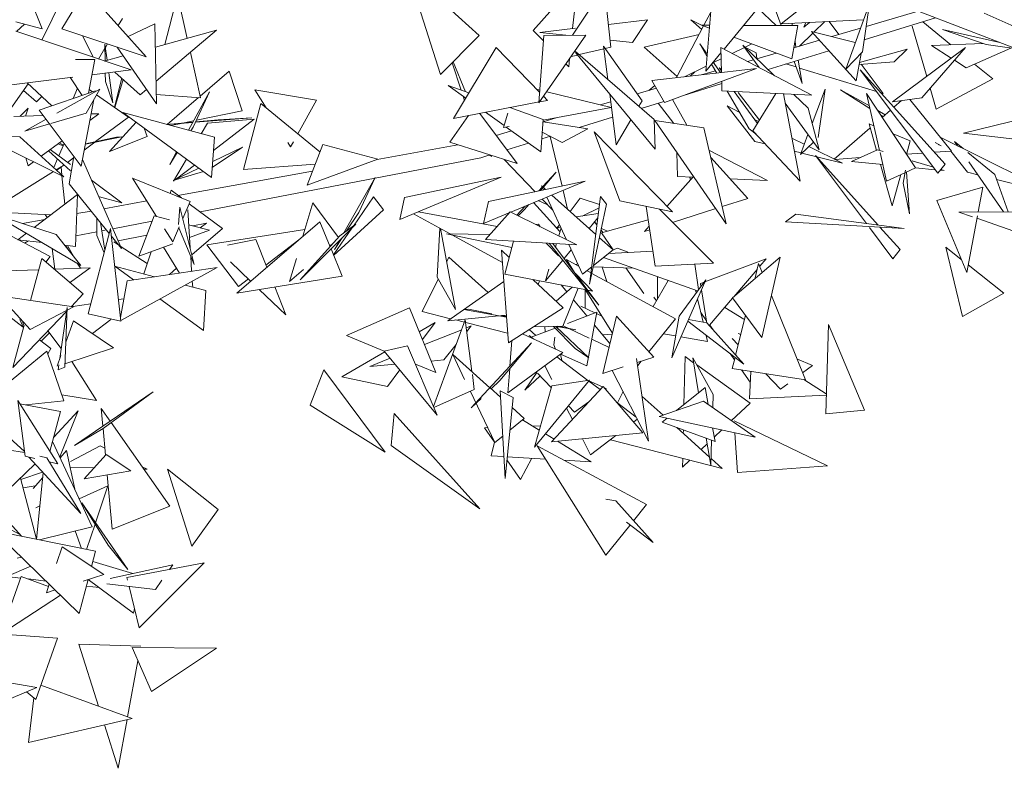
# Model space of a CAD drawing. Header units: metres. Extents: x -14.5 to 13.1, y -18.9 to 3.3.
# Tile 210 of 216: x 12.261 to 12.613, y 1.898 to 2.166. Entities that reach past the tile are written whole.
import ezdxf

# ---------------------------------------------------------------- set-up
doc = ezdxf.new("R2010")
doc.units = ezdxf.units.M
doc.layers.add('G-IMPT', color=7, linetype='Continuous', lineweight=5)
doc.layers.add('L-PLNT', color=7, linetype='Continuous', lineweight=5, true_color=0x005900)

# ---------------------------------------------------------------- blocks, each defined once
blk = doc.blocks.new('ÁRVORES ORNAMENTAIS - Pequeno e Médio Porte - Ipê-roxo-2940656-CORTE_CALÇADA')
at = {"layer": 'G-IMPT', "color": 253, "true_color": 0xaaaaaa}
for p, q in [((8.87827, 2.18451), (8.85289, 2.16445)), ((8.74482, 2.16021), (8.71901, 2.18365)), ((8.73098, 2.14628), (8.71901, 2.18365)), ((8.77821, 2.16031), (8.7895, 2.17733)), ((8.79193, 2.15607), (8.7895, 2.17733)), ((8.58384, 2.17389), (8.58837, 2.16261)), ((8.58829, 2.15859), (8.59586, 2.17408)), ((8.60403, 2.17669), (8.59539, 2.16264)), ((8.60403, 2.17669), (8.62563, 2.15263)), ((8.63231, 2.15702), (8.63682, 2.17464)), ((8.6403, 2.1592), (8.63682, 2.17464)), ((8.84798, 2.17712), (8.85279, 2.16377)), ((8.76415, 2.16205), (8.77399, 2.17318)), ((8.82797, 2.17328), (8.82583, 2.1474)), ((8.84662, 2.17257), (8.8324, 2.15536)), ((8.8844, 2.17172), (8.87593, 2.14816)), ((8.88197, 2.15434), (8.8844, 2.17172)), ((8.7782, 2.16268), (8.77895, 2.17003)), ((8.82756, 2.16834), (8.82522, 2.16388)), ((8.851, 2.16378), (8.84453, 2.17004)), ((8.88324, 2.16344), (8.90183, 2.16891)), ((8.93667, 2.15556), (8.90069, 2.16935)), ((8.94085, 2.1613), (8.9255, 2.16815)), ((8.57899, 2.16516), (8.58837, 2.16261)), ((8.57928, 2.1616), (8.58214, 2.1643)), ((8.61566, 2.16374), (8.61715, 2.16626)), ((8.62877, 2.1644), (8.61916, 2.15984)), ((8.62877, 2.1644), (8.62933, 2.1358)), ((8.80497, 2.16577), (8.791, 2.16416)), ((8.79968, 2.15768), (8.80497, 2.16577)), ((8.8251, 2.16365), (8.81539, 2.14516)), ((8.82504, 2.16354), (8.82049, 2.16585)), ((8.82441, 2.16234), (8.82049, 2.16585)), ((8.82711, 2.1629), (8.82447, 2.16389)), ((8.82719, 2.16388), (8.82447, 2.16389)), ((8.85882, 2.16375), (8.83947, 2.16383)), ((8.88229, 2.16584), (8.85289, 2.16445)), ((8.85665, 2.15183), (8.85882, 2.16375)), ((8.8567, 2.16463), (8.85684, 2.16376)), ((8.86294, 2.16492), (8.86098, 2.16322)), ((8.86168, 2.16486), (8.86098, 2.16322)), ((8.8684, 2.16518), (8.86452, 2.16141)), ((8.86999, 2.16526), (8.8735, 2.16057)), ((8.88258, 2.15869), (8.90806, 2.16652)), ((8.90491, 2.14561), (8.8997, 2.16353)), ((8.91354, 2.15691), (8.90347, 2.16511)), ((8.62025, 2.14788), (8.57896, 2.16171)), ((8.62563, 2.15263), (8.59539, 2.16264)), ((8.60665, 2.15243), (8.60286, 2.16017)), ((8.62893, 2.15609), (8.65081, 2.16208)), ((8.65081, 2.16208), (8.62917, 2.14383)), ((8.74482, 2.16021), (8.73098, 2.14628)), ((8.76415, 2.16205), (8.76782, 2.15828)), ((8.78295, 2.16033), (8.76618, 2.13614)), ((8.76796, 2.16027), (8.76618, 2.13614)), ((8.77925, 2.1628), (8.76643, 2.16132)), ((8.77574, 2.1603), (8.76643, 2.16132)), ((8.76796, 2.16027), (8.78295, 2.16033)), ((8.80376, 2.15604), (8.82349, 2.16059)), ((8.86417, 2.16107), (8.85937, 2.15641)), ((8.86368, 2.16162), (8.87936, 2.15769)), ((8.86368, 2.16162), (8.87967, 2.14395)), ((8.87091, 2.15981), (8.88121, 2.16284)), ((8.93106, 2.15771), (8.91062, 2.16237)), ((8.92615, 2.15695), (8.91062, 2.16237)), ((8.61163, 2.15136), (8.61086, 2.15711)), ((8.61086, 2.15711), (8.61094, 2.15117)), ((8.61102, 2.15593), (8.61178, 2.15722)), ((8.80309, 2.13681), (8.78932, 2.15642)), ((8.78932, 2.15642), (8.79082, 2.14451)), ((8.79968, 2.15768), (8.79164, 2.15856)), ((8.82628, 2.15282), (8.82373, 2.15721)), ((8.82634, 2.1536), (8.82373, 2.15721)), ((8.85665, 2.15183), (8.83591, 2.1596)), ((8.85047, 2.14584), (8.83915, 2.15679)), ((8.84501, 2.14872), (8.83915, 2.15679)), ((8.84232, 2.1572), (8.83993, 2.15603)), ((8.85738, 2.15582), (8.8665, 2.15851)), ((8.85779, 2.15808), (8.85813, 2.15604)), ((8.9066, 2.15668), (8.92515, 2.1573)), ((8.9066, 2.15668), (8.91366, 2.1521)), ((8.94694, 2.15409), (8.92615, 2.15695)), ((8.60856, 2.15179), (8.61088, 2.15569)), ((8.61065, 2.15109), (8.6174, 2.15294)), ((8.62933, 2.1358), (8.61522, 2.15608)), ((8.64508, 2.13796), (8.64143, 2.15417)), ((8.75082, 2.15595), (8.73563, 2.13057)), ((8.75082, 2.15595), (8.76646, 2.13984)), ((8.78002, 2.15324), (8.77764, 2.15267)), ((8.80737, 2.13019), (8.77925, 2.15452)), ((8.8078, 2.11955), (8.77925, 2.15418)), ((8.78944, 2.15548), (8.78058, 2.15337)), ((8.79193, 2.15607), (8.78991, 2.15559)), ((8.80376, 2.15604), (8.8156, 2.14554)), ((8.8313, 2.15403), (8.82583, 2.1474)), ((8.83149, 2.14697), (8.83125, 2.15596)), ((8.83125, 2.15596), (8.86377, 2.13884)), ((8.83947, 2.15581), (8.83535, 2.1538)), ((8.84385, 2.15397), (8.84008, 2.15589)), ((8.84385, 2.15397), (8.84415, 2.15195)), ((8.84417, 2.15193), (8.851, 2.15395)), ((8.84814, 2.1481), (8.86987, 2.15478)), ((8.88197, 2.15434), (8.87593, 2.14816)), ((8.88147, 2.15383), (8.87967, 2.14395)), ((8.88087, 2.15056), (8.89788, 2.15534)), ((8.89264, 2.1365), (8.91884, 2.15595)), ((8.89327, 2.15075), (8.89788, 2.15534)), ((8.90311, 2.13795), (8.91884, 2.15595)), ((8.91898, 2.14865), (8.93496, 2.15574)), ((8.60031, 2.15164), (8.60727, 2.15163)), ((8.60497, 2.13953), (8.60727, 2.15163)), ((8.73832, 2.14063), (8.73513, 2.15046)), ((8.7399, 2.14007), (8.73552, 2.15085)), ((8.77583, 2.15005), (8.77682, 2.14903)), ((8.77682, 2.14903), (8.77711, 2.1519)), ((8.82598, 2.14924), (8.81825, 2.14548)), ((8.82978, 2.14678), (8.82794, 2.14996)), ((8.83115, 2.14693), (8.82849, 2.15062)), ((8.83136, 2.15186), (8.82857, 2.15051)), ((8.84079, 2.15094), (8.84294, 2.15157)), ((8.85454, 2.15006), (8.85815, 2.14896)), ((8.85743, 2.15095), (8.86029, 2.14301)), ((8.8589, 2.1514), (8.86029, 2.14301)), ((8.89327, 2.15075), (8.88075, 2.14987)), ((8.88148, 2.14992), (8.88934, 2.13942)), ((8.91482, 2.15135), (8.91898, 2.14865)), ((8.92856, 2.1447), (8.92203, 2.15001)), ((8.60623, 2.14614), (8.62025, 2.14788)), ((8.61101, 2.14673), (8.61105, 2.14375)), ((8.61368, 2.13617), (8.61224, 2.14688)), ((8.6144, 2.14715), (8.62344, 2.139)), ((8.65537, 2.14746), (8.64496, 2.1385)), ((8.65992, 2.13322), (8.65537, 2.14746)), ((8.80655, 2.14417), (8.844, 2.14838)), ((8.81111, 2.1363), (8.844, 2.14838)), ((8.82022, 2.1457), (8.8219, 2.14726)), ((8.82473, 2.14621), (8.82932, 2.14756)), ((8.83147, 2.14763), (8.83067, 2.14867)), ((8.83145, 2.14847), (8.83067, 2.14867)), ((8.85937, 2.14859), (8.88695, 2.14015)), ((8.91149, 2.11421), (8.88111, 2.14794)), ((8.90888, 2.11094), (8.88111, 2.14794)), ((8.57024, 2.12428), (8.58342, 2.14291)), ((8.57233, 2.14193), (8.59943, 2.14529)), ((8.59192, 2.13508), (8.58304, 2.14326)), ((8.60274, 2.13877), (8.59857, 2.14507)), ((8.61368, 2.13617), (8.61105, 2.14375)), ((8.61688, 2.14491), (8.61427, 2.13454)), ((8.61739, 2.14445), (8.61442, 2.13443)), ((8.73996, 2.13781), (8.73372, 2.14228)), ((8.74106, 2.13965), (8.73372, 2.14228)), ((8.80758, 2.14239), (8.80543, 2.14053)), ((8.81111, 2.1363), (8.80655, 2.14417)), ((8.8179, 2.1388), (8.83159, 2.14301)), ((8.83166, 2.14038), (8.83157, 2.14381)), ((8.92856, 2.1447), (8.90833, 2.13383)), ((8.58173, 2.14052), (8.58633, 2.13647)), ((8.58739, 2.13354), (8.60751, 2.14039)), ((8.59367, 2.13242), (8.60901, 2.14102)), ((8.59948, 2.13766), (8.60102, 2.14137)), ((8.60411, 2.13243), (8.60901, 2.14102)), ((8.60648, 2.14004), (8.60524, 2.14092)), ((8.61934, 2.13095), (8.60788, 2.13905)), ((8.62575, 2.14094), (8.62344, 2.139)), ((8.64508, 2.13796), (8.62926, 2.13917)), ((8.64076, 2.12633), (8.64825, 2.14004)), ((8.6425, 2.12747), (8.64825, 2.14004)), ((8.66453, 2.14077), (8.68658, 2.13705)), ((8.66453, 2.14077), (8.66852, 2.13438)), ((8.76532, 2.14101), (8.76652, 2.14071)), ((8.76894, 2.14011), (8.79206, 2.13442)), ((8.79147, 2.13935), (8.79377, 2.12113)), ((8.80133, 2.13932), (8.80819, 2.14134)), ((8.83166, 2.14038), (8.86377, 2.13884)), ((8.84135, 2.12678), (8.83353, 2.14029)), ((8.84431, 2.1287), (8.83603, 2.14017)), ((8.84504, 2.12989), (8.83748, 2.13977)), ((8.84274, 2.12615), (8.85094, 2.13946)), ((8.85361, 2.13933), (8.85959, 2.10808)), ((8.8625, 2.13422), (8.8574, 2.13915)), ((8.86858, 2.141), (8.86393, 2.12875)), ((8.86602, 2.12367), (8.86858, 2.141)), ((8.87407, 2.1408), (8.88461, 2.13413)), ((8.87407, 2.1408), (8.8844, 2.13505)), ((8.90091, 2.11283), (8.8834, 2.13942)), ((8.88803, 2.11908), (8.8834, 2.13942)), ((8.88856, 2.13966), (8.88934, 2.13942)), ((8.90833, 2.13383), (8.90613, 2.1414)), ((8.58834, 2.13838), (8.58633, 2.13647)), ((8.60693, 2.13737), (8.60236, 2.11348)), ((8.64439, 2.13801), (8.63319, 2.12836)), ((8.66666, 2.13591), (8.66045, 2.11229)), ((8.66666, 2.13591), (8.6878, 2.11859)), ((8.68658, 2.13705), (8.6799, 2.12506)), ((8.7662, 2.13643), (8.73563, 2.13057)), ((8.73949, 2.13702), (8.73901, 2.13849)), ((8.7692, 2.137), (8.76641, 2.13647)), ((8.76779, 2.13846), (8.7692, 2.137)), ((8.78804, 2.13541), (8.79183, 2.13652)), ((8.80309, 2.13681), (8.80195, 2.13488)), ((8.80279, 2.13415), (8.81091, 2.13665)), ((8.80887, 2.13602), (8.81442, 2.12876)), ((8.81396, 2.13735), (8.81905, 2.12808)), ((8.84342, 2.12234), (8.83347, 2.135)), ((8.83347, 2.135), (8.83786, 2.13283)), ((8.86641, 2.11927), (8.85424, 2.13602)), ((8.89264, 2.1365), (8.90311, 2.13795)), ((8.8959, 2.13695), (8.89316, 2.13456)), ((8.8989, 2.13737), (8.91373, 2.11886)), ((8.57826, 2.13126), (8.58884, 2.1316)), ((8.58054, 2.13133), (8.58337, 2.13425)), ((8.58337, 2.13425), (8.58241, 2.13139)), ((8.58739, 2.13354), (8.60236, 2.11348)), ((8.60411, 2.13243), (8.59146, 2.12872)), ((8.60549, 2.12986), (8.60874, 2.13224)), ((8.60593, 2.13215), (8.60874, 2.13224)), ((8.65004, 2.12383), (8.61727, 2.13264)), ((8.64903, 2.10939), (8.61727, 2.13264)), ((8.65992, 2.13322), (8.64361, 2.12989)), ((8.73433, 2.122), (8.74092, 2.13158)), ((8.75839, 2.11441), (8.74499, 2.13236)), ((8.7537, 2.12797), (8.74702, 2.13275)), ((8.75503, 2.13243), (8.75351, 2.12732)), ((8.76767, 2.13013), (8.7557, 2.13442)), ((8.76766, 2.12992), (8.79206, 2.13442)), ((8.8625, 2.13422), (8.86641, 2.11927)), ((8.88737, 2.13339), (8.89008, 2.13188)), ((8.88843, 2.13178), (8.8894, 2.13128)), ((8.89194, 2.1335), (8.88899, 2.13093)), ((8.58226, 2.12602), (8.58983, 2.13027)), ((8.59107, 2.12861), (8.58226, 2.12602)), ((8.61934, 2.13095), (8.60755, 2.12224)), ((8.62199, 2.12919), (8.61248, 2.11867)), ((8.64236, 2.12926), (8.63293, 2.12843)), ((8.64228, 2.1291), (8.63311, 2.12838)), ((8.63818, 2.12878), (8.63446, 2.12802)), ((8.64259, 2.12968), (8.63924, 2.129)), ((8.66345, 2.13077), (8.64328, 2.12918)), ((8.65143, 2.13005), (8.64336, 2.12935)), ((8.64758, 2.12888), (8.64535, 2.12509)), ((8.66424, 2.13025), (8.64758, 2.12888)), ((8.66424, 2.13025), (8.64971, 2.11909)), ((8.65143, 2.13005), (8.66345, 2.13077)), ((8.76684, 2.11856), (8.76767, 2.13013)), ((8.76762, 2.12939), (8.77236, 2.13079)), ((8.76762, 2.12939), (8.78362, 2.12683)), ((8.78057, 2.12732), (8.79252, 2.13099)), ((8.7991, 2.1301), (8.79377, 2.12113)), ((8.80737, 2.13019), (8.8078, 2.11955)), ((8.80764, 2.12976), (8.82511, 2.12718)), ((8.80764, 2.12976), (8.83321, 2.09278)), ((8.84326, 2.13015), (8.84475, 2.12941)), ((8.88603, 2.12786), (8.88433, 2.12856)), ((8.88433, 2.12856), (8.88699, 2.11912)), ((8.94114, 2.13094), (8.91807, 2.12533)), ((8.62489, 2.12706), (8.62595, 2.12414)), ((8.64163, 2.12609), (8.6425, 2.12747)), ((8.75088, 2.12447), (8.75635, 2.12607)), ((8.75351, 2.12732), (8.75551, 2.12768)), ((8.76684, 2.11856), (8.75439, 2.12748)), ((8.76735, 2.12569), (8.77442, 2.12193)), ((8.77442, 2.12193), (8.78362, 2.12683)), ((8.79508, 2.10103), (8.78587, 2.12571)), ((8.81391, 2.09712), (8.78587, 2.12571)), ((8.82511, 2.12718), (8.83321, 2.09278)), ((8.84135, 2.12678), (8.84383, 2.12497)), ((8.84274, 2.12615), (8.85959, 2.10808)), ((8.86242, 2.12476), (8.8597, 2.1176)), ((8.88459, 2.12709), (8.87185, 2.11599)), ((8.89905, 2.12248), (8.89287, 2.12504)), ((8.95042, 2.1214), (8.91807, 2.12533)), ((8.56644, 2.12438), (8.58045, 2.124)), ((8.56644, 2.12438), (8.5962, 2.10971)), ((8.58045, 2.124), (8.5962, 2.10971)), ((8.58809, 2.11707), (8.59558, 2.12257)), ((8.59405, 2.12145), (8.59589, 2.12069)), ((8.59629, 2.12161), (8.59438, 2.11716)), ((8.59447, 2.12176), (8.59603, 2.12101)), ((8.60729, 2.12205), (8.60346, 2.11921)), ((8.60387, 2.12138), (8.61697, 2.12394)), ((8.60388, 2.12145), (8.61495, 2.12382)), ((8.61248, 2.11867), (8.62595, 2.12414)), ((8.61495, 2.12382), (8.61697, 2.12394)), ((8.65004, 2.12383), (8.64903, 2.10939)), ((8.6763, 2.12193), (8.67728, 2.12035)), ((8.67829, 2.12216), (8.67728, 2.12035)), ((8.68879, 2.1212), (8.68324, 2.1067)), ((8.68879, 2.1212), (8.70851, 2.11597)), ((8.70824, 2.11587), (8.73719, 2.12109)), ((8.75839, 2.11441), (8.73433, 2.122)), ((8.75469, 2.11936), (8.76241, 2.12173)), ((8.76717, 2.1232), (8.77025, 2.12415)), ((8.77022, 2.12414), (8.77446, 2.10635)), ((8.84342, 2.12234), (8.84715, 2.12142)), ((8.85664, 2.12352), (8.86111, 2.12131)), ((8.86437, 2.12208), (8.8597, 2.1176)), ((8.89905, 2.12248), (8.89771, 2.11768)), ((8.90791, 2.12194), (8.9101, 2.12072)), ((8.90899, 2.12128), (8.9101, 2.12072)), ((8.90973, 2.12385), (8.95067, 2.10352)), ((8.91487, 2.12228), (8.9179, 2.11979)), ((8.91487, 2.12228), (8.91593, 2.12077)), ((8.59857, 2.11186), (8.59066, 2.11895)), ((8.59857, 2.11402), (8.59132, 2.11944)), ((8.63405, 2.11403), (8.63652, 2.11855)), ((8.63405, 2.11403), (8.63677, 2.11836)), ((8.64928, 2.113), (8.66005, 2.12032)), ((8.64944, 2.11519), (8.66005, 2.12032)), ((8.74536, 2.11649), (8.74861, 2.11749)), ((8.74926, 2.11698), (8.74838, 2.11742)), ((8.81575, 2.10974), (8.81549, 2.11841)), ((8.82699, 2.1192), (8.848, 2.10833)), ((8.85754, 2.11883), (8.85994, 2.11823)), ((8.86027, 2.11814), (8.87483, 2.11451)), ((8.86273, 2.12051), (8.87483, 2.11451)), ((8.88736, 2.11929), (8.878, 2.11515)), ((8.88736, 2.11929), (8.88932, 2.11868)), ((8.89053, 2.10811), (8.8882, 2.11832)), ((8.90348, 2.11813), (8.89772, 2.11772)), ((8.91373, 2.11886), (8.90769, 2.11843)), ((8.91953, 2.11129), (8.91355, 2.11885)), ((8.91966, 2.11835), (8.92924, 2.11047)), ((8.58335, 2.11359), (8.58252, 2.11645)), ((8.58335, 2.11359), (8.58535, 2.11506)), ((8.5939, 2.11605), (8.59259, 2.11299)), ((8.59628, 2.11391), (8.59369, 2.11199)), ((8.59968, 2.11642), (8.59751, 2.11481)), ((8.59804, 2.10718), (8.59977, 2.11694)), ((8.60281, 2.11584), (8.61676, 2.08401)), ((8.64001, 2.11599), (8.63535, 2.10805)), ((8.64291, 2.11387), (8.63647, 2.10891)), ((8.64492, 2.09712), (8.74536, 2.11649)), ((8.66045, 2.11229), (8.68612, 2.11421)), ((8.68324, 2.1067), (8.70851, 2.11597)), ((8.75371, 2.11588), (8.76477, 2.10431)), ((8.82762, 2.11652), (8.84085, 2.10192)), ((8.8875, 2.09237), (8.86513, 2.11727)), ((8.88339, 2.09292), (8.86513, 2.11727)), ((8.88111, 2.11653), (8.87207, 2.11588)), ((8.878, 2.11515), (8.88918, 2.11404)), ((8.88839, 2.11412), (8.89256, 2.09928)), ((8.8997, 2.11543), (8.90729, 2.11307)), ((8.91149, 2.11421), (8.90888, 2.11094)), ((8.91995, 2.11499), (8.93237, 2.09715)), ((8.59243, 2.11157), (8.57432, 2.10019)), ((8.59516, 2.11328), (8.59345, 2.11221)), ((8.59547, 2.11038), (8.59518, 2.11309)), ((8.63528, 2.10834), (8.64442, 2.11276)), ((8.63528, 2.10834), (8.64611, 2.11153)), ((8.63697, 2.10302), (8.68516, 2.11171)), ((8.77231, 2.11138), (8.76748, 2.10607)), ((8.7677, 2.10588), (8.77231, 2.11138)), ((8.89713, 2.11111), (8.89053, 2.10811)), ((8.89569, 2.11046), (8.89256, 2.09928)), ((8.89728, 2.11198), (8.89647, 2.10743)), ((8.90091, 2.11283), (8.89735, 2.11121)), ((8.89878, 2.09643), (8.8977, 2.11137)), ((8.90087, 2.11288), (8.90795, 2.11218)), ((8.90973, 2.11201), (8.91112, 2.11187)), ((8.90992, 2.11224), (8.91112, 2.11187)), ((8.91953, 2.11129), (8.92315, 2.11039)), ((8.92924, 2.11047), (8.93409, 2.09716)), ((8.59658, 2.0999), (8.5955, 2.11005)), ((8.59804, 2.10718), (8.61238, 2.08943)), ((8.6169, 2.10031), (8.60606, 2.10842)), ((8.6414, 2.10081), (8.62071, 2.10916)), ((8.62934, 2.09552), (8.62071, 2.10916)), ((8.69635, 2.08957), (8.70754, 2.10945)), ((8.70166, 2.09692), (8.70754, 2.10945)), ((8.71633, 2.09435), (8.75265, 2.10948)), ((8.71804, 2.10221), (8.75265, 2.10948)), ((8.74817, 2.10081), (8.78274, 2.1081)), ((8.75605, 2.09705), (8.78274, 2.1081)), ((8.8215, 2.10972), (8.81198, 2.09909)), ((8.81575, 2.10974), (8.8213, 2.1095)), ((8.82036, 2.10845), (8.82012, 2.10955)), ((8.82038, 2.10847), (8.82033, 2.10954)), ((8.83451, 2.10892), (8.848, 2.10833)), ((8.89878, 2.09643), (8.89647, 2.10743)), ((8.92988, 2.10871), (8.95067, 2.10352)), ((8.60107, 2.10329), (8.58558, 2.09157)), ((8.60029, 2.08469), (8.60107, 2.10329)), ((8.63454, 2.10483), (8.63418, 2.10372)), ((8.63454, 2.10483), (8.63822, 2.1021)), ((8.76734, 2.10592), (8.76614, 2.1046)), ((8.76672, 2.10472), (8.76748, 2.10562)), ((8.76779, 2.10495), (8.76711, 2.10641)), ((8.76856, 2.10511), (8.76711, 2.10641)), ((8.77482, 2.10482), (8.77643, 2.09805)), ((8.90851, 2.10115), (8.92496, 2.10591)), ((8.92496, 2.10591), (8.92331, 2.09711)), ((8.60897, 2.10253), (8.6169, 2.10031)), ((8.61052, 2.09825), (8.62586, 2.10102)), ((8.6414, 2.10081), (8.63875, 2.09469)), ((8.64104, 2.1), (8.65292, 2.09117)), ((8.68525, 2.10034), (8.68173, 2.0884)), ((8.69442, 2.08797), (8.68525, 2.10034)), ((8.70702, 2.10252), (8.69976, 2.09206)), ((8.70702, 2.10252), (8.7106, 2.09782)), ((8.71804, 2.10221), (8.71633, 2.09435)), ((8.74817, 2.10081), (8.74628, 2.09301)), ((8.77368, 2.09011), (8.7642, 2.10043)), ((8.76919, 2.09969), (8.76591, 2.10113)), ((8.76727, 2.1017), (8.77122, 2.09758)), ((8.77607, 2.08714), (8.76897, 2.1024)), ((8.78649, 2.08903), (8.77076, 2.10314)), ((8.77728, 2.09729), (8.78091, 2.10197)), ((8.78782, 2.09978), (8.78091, 2.10197)), ((8.78816, 2.10256), (8.7843, 2.07122)), ((8.79036, 2.09982), (8.7843, 2.07122)), ((8.79036, 2.09982), (8.78816, 2.10256)), ((8.79508, 2.10103), (8.81391, 2.09712)), ((8.84085, 2.10192), (8.83175, 2.09901)), ((8.90851, 2.10115), (8.91924, 2.07542)), ((8.59148, 2.09604), (8.57744, 2.09677)), ((8.60078, 2.0965), (8.60592, 2.09742)), ((8.6372, 2.09255), (8.63773, 2.09879)), ((8.64284, 2.07825), (8.63773, 2.09879)), ((8.64049, 2.09783), (8.64137, 2.08415)), ((8.7106, 2.09782), (8.6927, 2.08155)), ((8.69735, 2.09031), (8.70166, 2.09692)), ((8.73445, 2.08923), (8.72132, 2.09643)), ((8.75117, 2.09186), (8.72311, 2.09718)), ((8.74628, 2.09301), (8.75569, 2.0969)), ((8.75589, 2.09713), (8.74704, 2.08723)), ((8.75589, 2.09713), (8.77975, 2.08532)), ((8.76123, 2.0992), (8.75828, 2.09595)), ((8.76104, 2.09795), (8.75878, 2.0957)), ((8.76104, 2.09795), (8.76254, 2.09974)), ((8.78741, 2.09649), (8.77951, 2.09529)), ((8.78767, 2.09862), (8.78158, 2.09561)), ((8.8078, 2.07764), (8.80456, 2.09906)), ((8.82858, 2.07873), (8.80928, 2.09808)), ((8.82942, 2.09827), (8.81401, 2.09333)), ((8.85433, 2.09351), (8.85814, 2.09628)), ((8.85814, 2.09628), (8.89682, 2.09113)), ((8.95643, 2.09727), (8.91635, 2.09707)), ((8.92134, 2.09534), (8.91635, 2.09707)), ((8.60224, 2.07796), (8.57437, 2.09444)), ((8.5934, 2.08898), (8.57515, 2.09503)), ((8.58132, 2.09299), (8.58936, 2.09444)), ((8.58944, 2.09614), (8.59017, 2.09505)), ((8.60796, 2.0949), (8.60797, 2.08862)), ((8.61079, 2.08337), (8.60928, 2.09326)), ((8.61366, 2.09109), (8.62775, 2.09381)), ((8.62849, 2.09575), (8.62296, 2.08123)), ((8.62849, 2.09575), (8.63392, 2.09431)), ((8.64238, 2.09207), (8.64718, 2.09303)), ((8.64498, 2.09138), (8.64718, 2.09303)), ((8.68778, 2.09359), (8.65804, 2.06809)), ((8.69143, 2.08466), (8.68778, 2.09359)), ((8.78723, 2.09498), (8.78408, 2.09119)), ((8.78692, 2.09248), (8.78606, 2.09357)), ((8.78853, 2.08964), (8.80529, 2.09424)), ((8.85433, 2.09351), (8.89682, 2.09113)), ((8.92305, 2.09574), (8.91924, 2.07542)), ((8.94202, 2.08816), (8.92288, 2.09481)), ((8.59127, 2.08117), (8.57256, 2.09096)), ((8.58278, 2.08946), (8.57976, 2.08717)), ((8.60045, 2.08854), (8.60797, 2.08999)), ((8.60483, 2.06061), (8.61283, 2.09113)), ((8.60973, 2.09033), (8.61139, 2.09065)), ((8.6166, 2.05807), (8.61283, 2.09113)), ((8.63513, 2.08635), (8.63215, 2.09108)), ((8.63749, 2.09179), (8.63513, 2.08635)), ((8.64284, 2.07825), (8.63731, 2.09137)), ((8.64083, 2.09248), (8.64823, 2.09052)), ((8.64113, 2.08791), (8.64823, 2.09052)), ((8.65292, 2.09117), (8.64198, 2.08169)), ((8.64738, 2.08529), (8.68243, 2.09077)), ((8.68068, 2.07279), (8.70061, 2.09268)), ((8.69924, 2.09131), (8.69261, 2.08177)), ((8.69496, 2.08856), (8.70061, 2.09268)), ((8.72971, 2.07372), (8.73072, 2.09127)), ((8.73635, 2.06216), (8.73098, 2.09113)), ((8.75647, 2.08436), (8.73309, 2.08926)), ((8.74859, 2.08897), (8.73309, 2.08926)), ((8.76598, 2.09268), (8.76503, 2.09261)), ((8.76598, 2.09268), (8.76662, 2.09182)), ((8.77248, 2.09111), (8.77357, 2.09251)), ((8.7739, 2.09181), (8.77248, 2.09111)), ((8.77407, 2.09144), (8.77323, 2.08855)), ((8.78905, 2.08978), (8.78841, 2.09059)), ((8.79068, 2.09023), (8.78853, 2.09118)), ((8.78853, 2.08964), (8.79277, 2.08356)), ((8.80563, 2.092), (8.80394, 2.09011)), ((8.80582, 2.09071), (8.80394, 2.09011)), ((8.89284, 2.08032), (8.88439, 2.09158)), ((8.89536, 2.08362), (8.88818, 2.09161)), ((8.58843, 2.08613), (8.57976, 2.08717)), ((8.58207, 2.08598), (8.58358, 2.08671)), ((8.5934, 2.08898), (8.60224, 2.07796)), ((8.61057, 2.08251), (8.60797, 2.08862)), ((8.61313, 2.08851), (8.61676, 2.08401)), ((8.61403, 2.08641), (8.61569, 2.08533)), ((8.61557, 2.08672), (8.62583, 2.08877)), ((8.62296, 2.08123), (8.63521, 2.08573)), ((8.65471, 2.08521), (8.66483, 2.08719)), ((8.66483, 2.08719), (8.66879, 2.07731)), ((8.6685, 2.07803), (8.68027, 2.08716)), ((8.68068, 2.07279), (8.69496, 2.08856)), ((8.6927, 2.08607), (8.69134, 2.08487)), ((8.69298, 2.0836), (8.69572, 2.0878)), ((8.69298, 2.0836), (8.69487, 2.08695)), ((8.7531, 2.07901), (8.73521, 2.08881)), ((8.74704, 2.08723), (8.77975, 2.08532)), ((8.75397, 2.07489), (8.75707, 2.08665)), ((8.76871, 2.08597), (8.77314, 2.08137)), ((8.76984, 2.0859), (8.78754, 2.06377)), ((8.77109, 2.08583), (8.78754, 2.06377)), ((8.77241, 2.08575), (8.77206, 2.08453)), ((8.79268, 2.08348), (8.78782, 2.08784)), ((8.59197, 2.08403), (8.59289, 2.07662)), ((8.60029, 2.08469), (8.59647, 2.08516)), ((8.59673, 2.08512), (8.59781, 2.08348)), ((8.59746, 2.08504), (8.59979, 2.08101)), ((8.61637, 2.08489), (8.626, 2.07862)), ((8.62738, 2.08285), (8.6248, 2.07492)), ((8.63188, 2.08451), (8.63759, 2.07524)), ((8.65871, 2.07045), (8.64738, 2.08529)), ((8.69573, 2.07411), (8.69176, 2.08384)), ((8.75554, 2.08084), (8.75278, 2.08342)), ((8.75523, 2.05021), (8.75278, 2.08342)), ((8.77774, 2.08354), (8.77514, 2.0804)), ((8.7818, 2.07481), (8.77683, 2.08549)), ((8.78573, 2.07794), (8.79268, 2.08348)), ((8.80698, 2.08305), (8.79113, 2.08224)), ((8.79431, 2.08416), (8.79268, 2.08352)), ((8.79431, 2.08416), (8.79838, 2.08261)), ((8.89536, 2.08362), (8.89284, 2.08032)), ((8.91175, 2.08451), (8.91768, 2.05974)), ((8.91175, 2.08451), (8.91728, 2.08011)), ((8.58827, 2.08047), (8.58429, 2.06545)), ((8.58827, 2.08047), (8.60313, 2.06777)), ((8.59127, 2.08117), (8.58977, 2.07918)), ((8.60096, 2.07872), (8.60214, 2.07693)), ((8.64155, 2.08129), (8.6419, 2.07588)), ((8.65583, 2.07924), (8.66301, 2.07235)), ((8.67937, 2.08042), (8.67694, 2.0722)), ((8.73393, 2.08089), (8.73317, 2.07935)), ((8.73393, 2.08089), (8.74795, 2.06824)), ((8.77468, 2.07985), (8.76853, 2.07242)), ((8.7805, 2.0776), (8.77597, 2.08006)), ((8.77887, 2.07544), (8.77597, 2.08006)), ((8.82295, 2.06885), (8.78927, 2.08076)), ((8.8078, 2.07764), (8.82858, 2.07873)), ((8.82554, 2.0721), (8.84746, 2.08033)), ((8.83542, 2.06634), (8.85253, 2.08086)), ((8.84336, 2.07308), (8.84476, 2.07867)), ((8.84608, 2.07539), (8.84476, 2.07867)), ((8.84518, 2.07765), (8.84746, 2.08033)), ((8.84597, 2.05222), (8.85253, 2.08086)), ((8.57504, 2.07603), (8.5872, 2.07643)), ((8.59278, 2.07662), (8.60555, 2.07705)), ((8.59857, 2.07191), (8.60555, 2.07705)), ((8.60121, 2.07857), (8.60216, 2.07693)), ((8.62855, 2.07391), (8.61435, 2.07774)), ((8.62108, 2.07281), (8.61436, 2.07769)), ((8.61657, 2.05831), (8.651, 2.07721)), ((8.61877, 2.07247), (8.651, 2.07721)), ((8.63653, 2.07696), (8.63394, 2.0747)), ((8.68187, 2.07653), (8.67694, 2.0722)), ((8.76974, 2.07657), (8.76853, 2.07242)), ((8.78007, 2.07853), (8.77932, 2.07824)), ((8.7818, 2.07481), (8.78506, 2.07741)), ((8.7848, 2.07527), (8.78336, 2.07605)), ((8.81504, 2.05888), (8.78512, 2.0751)), ((8.80002, 2.07696), (8.78563, 2.07751)), ((8.79041, 2.07223), (8.78877, 2.07739)), ((8.7973, 2.07707), (8.80369, 2.0679)), ((8.82331, 2.06934), (8.82199, 2.07839)), ((8.83586, 2.06672), (8.84423, 2.07653)), ((8.91975, 2.07815), (8.93247, 2.06803)), ((8.61645, 2.05936), (8.61877, 2.07247)), ((8.64213, 2.07235), (8.64227, 2.07021)), ((8.69573, 2.07411), (8.65804, 2.06809)), ((8.65871, 2.07045), (8.66219, 2.07314)), ((8.73008, 2.07307), (8.72439, 2.06148)), ((8.72971, 2.07372), (8.73635, 2.06216)), ((8.7536, 2.07219), (8.73355, 2.05819)), ((8.75397, 2.07489), (8.78319, 2.06921)), ((8.77482, 2.06284), (8.764, 2.07294)), ((8.76589, 2.07118), (8.76631, 2.07249)), ((8.77925, 2.07504), (8.78527, 2.0688)), ((8.80706, 2.06321), (8.8124, 2.07258)), ((8.8086, 2.07393), (8.80855, 2.06614)), ((8.82585, 2.0728), (8.81372, 2.04493)), ((8.82585, 2.0728), (8.8163, 2.05979)), ((8.82393, 2.0715), (8.82525, 2.07199)), ((8.64702, 2.06893), (8.63956, 2.07094)), ((8.64702, 2.06893), (8.6461, 2.05465)), ((8.66611, 2.06938), (8.6756, 2.06027)), ((8.67161, 2.07026), (8.6756, 2.06027)), ((8.7781, 2.0702), (8.77234, 2.06516)), ((8.77411, 2.07097), (8.77617, 2.06851)), ((8.78022, 2.06979), (8.77477, 2.0562)), ((8.78276, 2.06262), (8.78271, 2.0693)), ((8.79246, 2.05377), (8.78272, 2.0693)), ((8.78353, 2.06914), (8.78527, 2.0688)), ((8.82242, 2.06813), (8.82219, 2.06911)), ((8.82393, 2.0715), (8.82411, 2.07043)), ((8.8243, 2.06925), (8.82629, 2.05736)), ((8.58413, 2.05503), (8.57308, 2.0671)), ((8.59966, 2.06319), (8.57308, 2.0671)), ((8.60313, 2.06777), (8.59886, 2.06331)), ((8.61573, 2.06573), (8.61763, 2.06602)), ((8.6461, 2.05465), (8.63051, 2.06597)), ((8.77855, 2.06564), (8.78335, 2.05987)), ((8.80827, 2.06532), (8.80725, 2.06661)), ((8.82487, 2.05769), (8.82291, 2.06605)), ((8.82724, 2.05659), (8.83548, 2.06627)), ((8.83542, 2.06634), (8.84597, 2.05222)), ((8.8615, 2.03706), (8.84939, 2.06717)), ((8.91768, 2.05974), (8.93247, 2.06803)), ((8.57166, 2.06353), (8.5816, 2.05585)), ((8.59721, 2.06158), (8.57792, 2.04143)), ((8.58413, 2.05503), (8.59966, 2.06319)), ((8.59741, 2.06294), (8.59474, 2.04466)), ((8.59741, 2.06294), (8.59648, 2.04159)), ((8.5994, 2.06323), (8.60577, 2.06421)), ((8.71987, 2.06274), (8.69728, 2.05284)), ((8.71987, 2.06274), (8.72925, 2.03961)), ((8.72439, 2.06148), (8.73455, 2.05889)), ((8.74093, 2.06227), (8.73934, 2.06219)), ((8.73934, 2.06219), (8.75455, 2.05943)), ((8.74093, 2.06227), (8.74927, 2.06067)), ((8.77482, 2.06284), (8.75523, 2.05021)), ((8.77642, 2.05722), (8.78687, 2.06122)), ((8.78113, 2.0634), (8.78621, 2.06097)), ((8.78325, 2.04204), (8.78687, 2.06122)), ((8.82615, 2.05818), (8.82406, 2.06112)), ((8.83947, 2.05872), (8.83263, 2.06292)), ((8.58168, 2.05564), (8.58048, 2.05859)), ((8.58172, 2.05659), (8.58134, 2.05808)), ((8.59965, 2.05818), (8.59687, 2.05052)), ((8.61395, 2.04843), (8.59965, 2.05818)), ((8.60483, 2.06061), (8.6166, 2.05807)), ((8.60638, 2.05359), (8.61295, 2.05865)), ((8.72332, 2.05423), (8.72899, 2.05752)), ((8.72446, 2.05144), (8.72899, 2.05752)), ((8.72844, 2.02747), (8.73982, 2.05848)), ((8.75183, 2.05992), (8.73355, 2.05819)), ((8.73627, 2.05845), (8.73951, 2.05762)), ((8.74221, 2.03996), (8.73982, 2.05848)), ((8.73995, 2.05751), (8.75497, 2.05369)), ((8.75449, 2.06017), (8.75257, 2.05999)), ((8.75275, 2.06001), (8.75453, 2.05967)), ((8.78677, 2.0607), (8.78869, 2.05978)), ((8.79389, 2.05983), (8.78907, 2.03935)), ((8.79389, 2.05983), (8.80722, 2.0451)), ((8.81504, 2.05888), (8.80547, 2.04703)), ((8.8163, 2.05979), (8.81372, 2.04493)), ((8.83953, 2.04259), (8.81939, 2.05797)), ((8.82622, 2.05743), (8.81969, 2.05866)), ((8.83655, 2.04591), (8.8401, 2.06008)), ((8.58194, 2.05659), (8.57792, 2.04143)), ((8.59526, 2.04822), (8.59045, 2.05452)), ((8.73852, 2.05495), (8.72519, 2.04963)), ((8.74189, 2.05629), (8.74019, 2.05561)), ((8.74189, 2.05629), (8.74035, 2.05437)), ((8.76264, 2.05499), (8.765, 2.05286)), ((8.76344, 2.05227), (8.77195, 2.05552)), ((8.77477, 2.0562), (8.76427, 2.05604)), ((8.7684, 2.05416), (8.76828, 2.0561)), ((8.77913, 2.04826), (8.77133, 2.05615)), ((8.78399, 2.04495), (8.77226, 2.05616)), ((8.77252, 2.05616), (8.77936, 2.05492)), ((8.77265, 2.05579), (8.77354, 2.05613)), ((8.77284, 2.05617), (8.77936, 2.05492)), ((8.77482, 2.05632), (8.78411, 2.05198)), ((8.78609, 2.05659), (8.79158, 2.05)), ((8.83953, 2.04259), (8.82622, 2.05743)), ((8.82847, 2.05493), (8.82729, 2.05659)), ((8.86876, 2.02486), (8.86973, 2.05688)), ((8.88271, 2.02617), (8.86973, 2.05688)), ((8.58741, 2.05135), (8.59151, 2.04819)), ((8.59098, 2.05382), (8.58806, 2.05085)), ((8.71081, 2.04724), (8.69728, 2.05284)), ((8.75652, 2.05104), (8.75578, 2.04192)), ((8.76029, 2.05347), (8.77467, 2.04679)), ((8.76433, 2.05159), (8.76264, 2.05288)), ((8.77186, 2.05233), (8.77153, 2.04951)), ((8.78504, 2.05154), (8.79126, 2.04863)), ((8.78898, 2.05311), (8.79237, 2.05337)), ((8.81071, 2.05352), (8.81508, 2.05276)), ((8.81698, 2.05243), (8.82649, 2.05077)), ((8.82649, 2.05077), (8.82598, 2.05293)), ((8.83745, 2.04953), (8.83525, 2.05182)), ((8.83839, 2.05324), (8.83745, 2.05365)), ((8.5901, 2.04733), (8.56958, 2.03048)), ((8.5962, 2.02948), (8.5901, 2.04733)), ((8.59044, 2.04633), (8.59151, 2.04819)), ((8.61395, 2.04843), (8.59654, 2.04277)), ((8.6956, 2.03813), (8.71098, 2.04707)), ((8.71915, 2.04922), (8.71081, 2.04727)), ((8.72976, 2.02439), (8.71081, 2.04727)), ((8.71915, 2.04922), (8.72976, 2.02439)), ((8.73659, 2.04968), (8.73217, 2.04416)), ((8.7635, 2.05021), (8.74193, 2.02703)), ((8.75214, 2.0368), (8.7635, 2.05021)), ((8.77203, 2.04802), (8.77153, 2.04951)), ((8.78399, 2.04495), (8.77913, 2.04826)), ((8.59515, 2.04579), (8.59373, 2.04186)), ((8.59903, 2.04358), (8.60782, 2.02959)), ((8.71291, 2.04474), (8.70565, 2.04184)), ((8.73217, 2.04416), (8.72757, 2.04376)), ((8.73957, 2.0372), (8.73531, 2.04615)), ((8.74861, 2.03421), (8.73531, 2.04615)), ((8.77467, 2.04679), (8.755, 2.03233)), ((8.78369, 2.03684), (8.77262, 2.04528)), ((8.78325, 2.04204), (8.7739, 2.04622)), ((8.77432, 2.04398), (8.7739, 2.04622)), ((8.80113, 2.0446), (8.80534, 2.0151)), ((8.80133, 2.04323), (8.80722, 2.0451)), ((8.80276, 2.04369), (8.80149, 2.04211)), ((8.81844, 2.04534), (8.81806, 2.02817)), ((8.81844, 2.04534), (8.8215, 2.04316)), ((8.8285, 2.03176), (8.82121, 2.04492)), ((8.82121, 2.04492), (8.82331, 2.03241)), ((8.83611, 2.04419), (8.83454, 2.0464)), ((8.83533, 2.04107), (8.83633, 2.04503)), ((8.86409, 2.04215), (8.85848, 2.04457)), ((8.59442, 2.04245), (8.59415, 2.04061)), ((8.59415, 2.04061), (8.59648, 2.04159)), ((8.68914, 2.04063), (8.68435, 2.02792)), ((8.68914, 2.04063), (8.71109, 2.01119)), ((8.71466, 2.04263), (8.70565, 2.04184)), ((8.71196, 2.03465), (8.71636, 2.04057)), ((8.72925, 2.03961), (8.72197, 2.04262)), ((8.75571, 2.04101), (8.755, 2.03233)), ((8.77077, 2.03713), (8.76823, 2.04205)), ((8.78907, 2.03935), (8.7963, 2.04164)), ((8.7924, 2.0404), (8.80534, 2.0151)), ((8.82263, 2.04236), (8.84174, 2.02872)), ((8.8615, 2.03706), (8.83533, 2.04107)), ((8.84179, 2.03621), (8.8387, 2.04055)), ((8.84197, 2.04005), (8.84151, 2.0302)), ((8.86409, 2.04215), (8.86051, 2.03952)), ((8.6956, 2.03813), (8.71196, 2.03465)), ((8.74304, 2.03354), (8.74235, 2.0389)), ((8.75214, 2.0368), (8.74904, 2.03383)), ((8.76535, 2.03971), (8.76106, 2.0333)), ((8.76655, 2.03845), (8.76106, 2.0333)), ((8.78429, 2.03693), (8.76456, 2.01291)), ((8.77055, 2.03425), (8.76562, 2.03943)), ((8.78429, 2.03693), (8.77074, 2.03491)), ((8.78805, 2.03352), (8.78402, 2.0366)), ((8.78895, 2.03449), (8.78404, 2.03662)), ((8.85264, 2.03374), (8.84737, 2.03922)), ((8.86097, 2.03714), (8.86898, 2.03199)), ((8.72861, 2.02707), (8.74304, 2.03354)), ((8.75035, 2.01457), (8.74162, 2.0329)), ((8.75244, 2.03078), (8.74866, 2.03417)), ((8.7569, 2.0307), (8.75231, 2.0331)), ((8.75231, 2.0331), (8.75403, 2.0017)), ((8.77074, 2.03491), (8.76456, 2.01291)), ((8.7891, 2.03465), (8.77071, 2.01485)), ((8.7891, 2.03465), (8.80338, 2.01806)), ((8.79039, 2.03386), (8.78942, 2.03428)), ((8.79628, 2.03281), (8.79427, 2.02879)), ((8.81542, 2.02604), (8.8256, 2.03426)), ((8.82674, 2.0282), (8.8256, 2.03426)), ((8.85517, 2.0356), (8.85264, 2.03374)), ((8.58205, 2.01144), (8.5588, 2.03249)), ((8.5797, 2.02962), (8.58227, 2.0097)), ((8.5797, 2.02962), (8.59403, 2.00695)), ((8.5962, 2.02948), (8.58261, 2.02806)), ((8.60782, 2.02959), (8.59544, 2.0317)), ((8.59995, 2.01359), (8.62811, 2.03268)), ((8.61023, 2.01964), (8.62811, 2.03268)), ((8.74545, 2.0304), (8.74193, 2.02703)), ((8.7569, 2.0307), (8.75403, 2.0017)), ((8.80306, 2.03111), (8.81057, 2.02435)), ((8.8092, 2.02387), (8.82501, 2.02939)), ((8.82501, 2.02939), (8.84359, 2.01656)), ((8.8285, 2.03176), (8.82834, 2.02709)), ((8.84151, 2.0302), (8.86897, 2.0316)), ((8.59503, 2.02574), (8.58043, 2.02846)), ((8.59257, 2.01654), (8.60133, 2.02591)), ((8.60133, 2.02591), (8.5947, 2.00947)), ((8.61271, 2.02224), (8.60954, 2.02675)), ((8.61011, 2.02048), (8.60954, 2.02675)), ((8.68435, 2.02792), (8.71109, 2.01119)), ((8.76087, 2.02322), (8.75655, 2.02709)), ((8.77814, 2.02285), (8.77605, 2.0269)), ((8.77894, 2.02544), (8.77675, 2.02774)), ((8.78401, 2.02917), (8.77894, 2.02544)), ((8.80094, 2.02371), (8.79392, 2.02905)), ((8.84174, 2.02872), (8.83511, 2.02242)), ((8.88271, 2.02617), (8.86876, 2.02486)), ((8.59503, 2.02574), (8.5912, 2.01143)), ((8.71329, 2.0135), (8.71441, 2.02504)), ((8.71441, 2.02504), (8.74496, 1.99086)), ((8.75575, 2.01901), (8.76087, 2.02322)), ((8.76028, 2.02274), (8.76629, 2.01906)), ((8.80134, 2.02291), (8.80005, 2.02193)), ((8.8092, 2.02387), (8.84359, 2.01656)), ((8.8102, 2.02183), (8.81199, 2.02328)), ((8.83598, 2.02231), (8.86945, 2.00629)), ((8.59995, 2.01359), (8.61023, 2.01964)), ((8.61107, 2.01002), (8.61019, 2.01964)), ((8.63408, 1.99186), (8.61307, 2.02172)), ((8.74779, 2.01994), (8.74669, 2.0199)), ((8.75028, 2.01474), (8.74669, 2.0199)), ((8.7667, 2.02051), (8.76405, 2.02043)), ((8.8102, 2.02183), (8.82922, 2.01495)), ((8.81548, 2.01992), (8.82717, 2.00939)), ((8.81785, 2.01907), (8.81782, 2.01781)), ((8.82922, 2.01495), (8.82831, 2.01981)), ((8.83162, 2.0191), (8.82892, 2.01654)), ((8.75035, 2.01457), (8.7532, 2.01691)), ((8.7685, 2.0177), (8.7716, 2.01581)), ((8.80338, 2.01806), (8.77071, 2.01485)), ((8.78466, 2.01022), (8.78171, 2.01593)), ((8.79373, 2.01711), (8.78466, 2.01022)), ((8.79171, 2.01558), (8.83176, 2.00526)), ((8.82605, 2.0161), (8.82766, 2.00649)), ((8.82796, 2.0154), (8.82766, 2.00649)), ((8.83722, 2.00389), (8.83626, 2.01812)), ((8.57597, 2.01203), (8.58211, 2.01097)), ((8.60634, 1.98449), (8.59214, 2.01496)), ((8.59485, 2.00916), (8.5971, 2.01172)), ((8.60014, 1.99795), (8.5971, 2.01172)), ((8.6092, 2.01336), (8.59857, 2.00783)), ((8.6092, 2.01336), (8.61084, 2.01255)), ((8.71329, 2.0135), (8.74496, 1.99086)), ((8.75028, 2.01471), (8.74911, 2.00987)), ((8.80469, 1.99238), (8.76553, 2.01343)), ((8.79008, 1.97429), (8.76553, 2.01343)), ((8.77282, 2.01506), (8.7848, 2.00772)), ((8.82638, 2.01412), (8.82421, 2.01206)), ((8.58227, 2.0097), (8.5858, 2.00887)), ((8.58364, 2.00938), (8.6023, 1.98923)), ((8.59008, 2.00911), (8.58754, 2.00966)), ((8.59008, 2.00911), (8.6023, 1.98923)), ((8.60339, 2.00155), (8.61131, 2.01028)), ((8.62012, 2.00448), (8.61131, 2.01028)), ((8.74911, 2.00987), (8.7536, 2.0096)), ((8.75956, 2.00141), (8.7547, 2.0084)), ((8.75481, 2.00952), (8.76849, 2.0087)), ((8.75956, 2.00141), (8.76357, 2.009)), ((8.77505, 2.00831), (8.7848, 2.00772)), ((8.81762, 2.0089), (8.81755, 2.00573)), ((8.82019, 2.00824), (8.81755, 2.00573)), ((8.82774, 2.00888), (8.83176, 2.00526)), ((8.5859, 2.00694), (8.57028, 1.99193)), ((8.59096, 2.00767), (8.59403, 2.00695)), ((8.60702, 2.00554), (8.59857, 2.00578)), ((8.62423, 2.00587), (8.62593, 2.00502)), ((8.62593, 2.00502), (8.6248, 2.00505)), ((8.65142, 1.99063), (8.63323, 2.00509)), ((8.64198, 1.97752), (8.63323, 2.00509)), ((8.83722, 2.00389), (8.86945, 2.00629)), ((8.58063, 2.00188), (8.58637, 1.97997)), ((8.58076, 2.00139), (8.58858, 2.00405)), ((8.5852, 1.99819), (8.5886, 2.00206)), ((8.58641, 1.97996), (8.58878, 2.00383)), ((8.60339, 2.00155), (8.62012, 2.00448)), ((8.6135, 1.98361), (8.61172, 2.00301)), ((8.58156, 1.99833), (8.58587, 1.99905)), ((8.60167, 1.99451), (8.61195, 1.9991)), ((8.60752, 1.9859), (8.61195, 1.9991)), ((8.79368, 1.9937), (8.79011, 1.99431)), ((8.5708, 1.99243), (8.58096, 1.98105)), ((8.5876, 1.99197), (8.5861, 1.99126)), ((8.61197, 1.97792), (8.60259, 1.99306)), ((8.60259, 1.99306), (8.61908, 1.96913)), ((8.63408, 1.99186), (8.6135, 1.98361)), ((8.65142, 1.99063), (8.64198, 1.97752)), ((8.80702, 1.97883), (8.79368, 1.9937)), ((8.80469, 1.99238), (8.80004, 1.98662)), ((8.58041, 1.98167), (8.56709, 1.98886)), ((8.5874, 1.97976), (8.60634, 1.98449)), ((8.60431, 1.97635), (8.60735, 1.98538)), ((8.79863, 1.98487), (8.79008, 1.97429)), ((8.80702, 1.97883), (8.79755, 1.98606)), ((8.60748, 1.97571), (8.57131, 1.983)), ((8.60171, 1.95341), (8.57131, 1.983)), ((8.60021, 1.98296), (8.60249, 1.97672)), ((8.59551, 1.97725), (8.59349, 1.97135)), ((8.6105, 1.96737), (8.59551, 1.97725)), ((8.61197, 1.97792), (8.61908, 1.96913)), ((8.57942, 1.97321), (8.58103, 1.97353)), ((8.60748, 1.97571), (8.60607, 1.97028)), ((8.57572, 1.96671), (8.58431, 1.97034)), ((8.62084, 1.96774), (8.60653, 1.97204)), ((8.63513, 1.9708), (8.61272, 1.966)), ((8.61871, 1.96632), (8.64643, 1.97158)), ((8.62316, 1.94833), (8.64643, 1.97158)), ((8.63513, 1.9708), (8.63401, 1.96922)), ((8.58093, 1.96671), (8.57364, 1.94609)), ((8.57572, 1.96671), (8.58071, 1.96611)), ((8.58093, 1.96671), (8.59068, 1.96312)), ((8.6105, 1.96737), (8.6031, 1.96503)), ((8.61871, 1.96632), (8.61893, 1.9654)), ((8.58347, 1.96578), (8.58978, 1.96501)), ((8.59094, 1.96389), (8.58991, 1.96087)), ((8.60486, 1.96559), (8.60171, 1.95341)), ((8.60426, 1.96326), (8.60878, 1.96272)), ((8.62104, 1.95357), (8.60491, 1.9656)), ((8.62894, 1.96207), (8.61152, 1.96405)), ((8.61949, 1.96314), (8.62316, 1.94833)), ((8.63126, 1.96534), (8.62894, 1.96207)), ((8.59499, 1.95994), (8.57364, 1.94609)), ((8.59303, 1.96186), (8.58991, 1.96087)), ((8.62146, 1.95519), (8.62104, 1.95357)), ((8.59391, 1.94462), (8.56321, 1.94684)), ((8.59391, 1.94462), (8.58616, 1.92268)), ((8.60152, 1.94241), (8.62366, 1.94178)), ((8.60152, 1.94241), (8.60852, 1.92031)), ((8.62751, 1.92557), (8.62056, 1.94127)), ((8.62056, 1.94127), (8.65077, 1.94108)), ((8.62751, 1.92557), (8.65077, 1.94108)), ((8.62268, 1.93648), (8.61898, 1.91648)), ((8.5561, 1.93224), (8.58652, 1.92696)), ((8.58798, 1.92782), (8.62063, 1.91588)), ((8.55738, 1.91472), (8.58652, 1.92696)), ((8.58616, 1.92268), (8.58286, 1.92543)), ((8.58546, 1.92326), (8.5835, 1.90729)), ((8.5835, 1.90729), (8.62063, 1.91588)), ((8.61066, 1.91357), (8.61558, 1.89804)), ((8.61879, 1.91545), (8.61558, 1.89804))]:
    blk.add_line(p, q, dxfattribs=at)

msp = doc.modelspace()

# ---------------------------------------------------------------- block references
at = {"layer": 'L-PLNT', "color": 253, "true_color": 0xaaaaaa}
msp.add_blockref('ÁRVORES ORNAMENTAIS - Pequeno e Médio Porte - Ipê-roxo-2940656-CORTE_CALÇADA', (3.68079, 0), dxfattribs=at)

doc.saveas('drawing.dxf')
